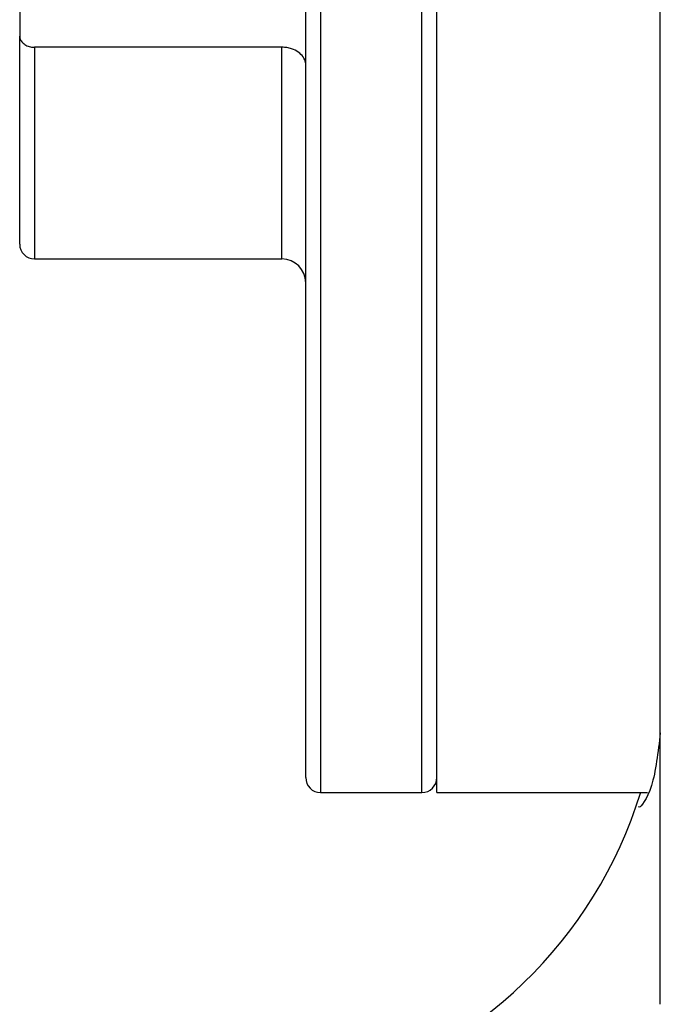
# Model space of a CAD drawing. Extents: x 0 to 8410, y 0 to 5940.
# Tile 163 of 212: x 6621 to 6643, y 4341 to 4374. Entities that reach past the tile are written whole.
import ezdxf

# ---------------------------------------------------------------- set-up
doc = ezdxf.new("R2010")
doc.units = 0
doc.header["$LTSCALE"] = 10
doc.layers.get('0').update_dxf_attribs({"linetype": 'CONTINUOUS'})

msp = doc.modelspace()

# ---------------------------------------------------------------- linework, layer by layer
at = {"color": 8, "linetype": 'CONTINUOUS'}
for p, q in [((6634.776, 4348.353), (6634.776, 4454.353)), ((6631.376, 4436.815), (6631.376, 4348.353)), ((6621.776, 4373.356), (6621.776, 4366.253)), ((6630.076, 4366.253), (6630.076, 4373.356))]:
    msp.add_line(p, q, dxfattribs=at)
at = {"color": 7, "linetype": 'CONTINUOUS'}
for p, q in [((6635.276, 4348.616), (6635.276, 4454.353)), ((6630.876, 4348.853), (6630.876, 4436.481)), ((6642.776, 4341.249), (6642.776, 4398.868)), ((6621.276, 4375.192), (6621.276, 4373.729)), ((6621.276, 4366.753), (6621.276, 4373.729)), ((6630.076, 4373.356), (6621.776, 4373.356)), ((6621.776, 4366.253), (6630.076, 4366.253)), ((6635.276, 4348.353), (6635.276, 4348.616)), ((6631.376, 4348.353), (6634.776, 4348.353)), ((6635.276, 4348.353), (6642.344, 4348.353))]:
    msp.add_line(p, q, dxfattribs=at)
for centre, radius, start, end in [((6621.776, 4366.753), 0.5, 180, 270), ((6630.076, 4365.453), 0.8, 360, 90), ((6631.376, 4348.853), 0.5, 180, 270), ((6634.776, 4348.853), 0.5, 270, 0), ((6627.776, 4352.763), 15, 285.1245, 342.8059)]:
    msp.add_arc(centre, radius, start, end, dxfattribs=at)
for points, knots in [([(6621.276, 4373.729), (6621.276, 4373.726), (6621.276, 4373.682), (6621.299, 4373.595), (6621.385, 4373.485), (6621.516, 4373.402), (6621.654, 4373.361), (6621.743, 4373.357), (6621.776, 4373.356)], [0, 0, 0, 0, 0.012386, 0.228295, 0.444149, 0.659398, 0.873971, 1, 1, 1, 1]), ([(6630.876, 4372.759), (6630.875, 4372.786), (6630.87, 4372.879), (6630.802, 4373.035), (6630.638, 4373.2), (6630.438, 4373.299), (6630.245, 4373.348), (6630.132, 4373.353), (6630.076, 4373.356)], [0, 0, 0, 0, 0.085523, 0.301031, 0.516516, 0.731479, 0.865808, 1, 1, 1, 1]), ([(6642.776, 4350.356), (6642.699, 4349.704), (6642.544, 4348.387), (6642.086, 4347.809), (6642.055, 4347.879), (6642.05, 4347.888)], [0, 0, 0, 0, 0.4578418, 0.9253639, 1, 1, 1, 1])]:
    msp.add_open_spline(points, degree=3, knots=knots, dxfattribs=at)

doc.saveas('drawing.dxf')
